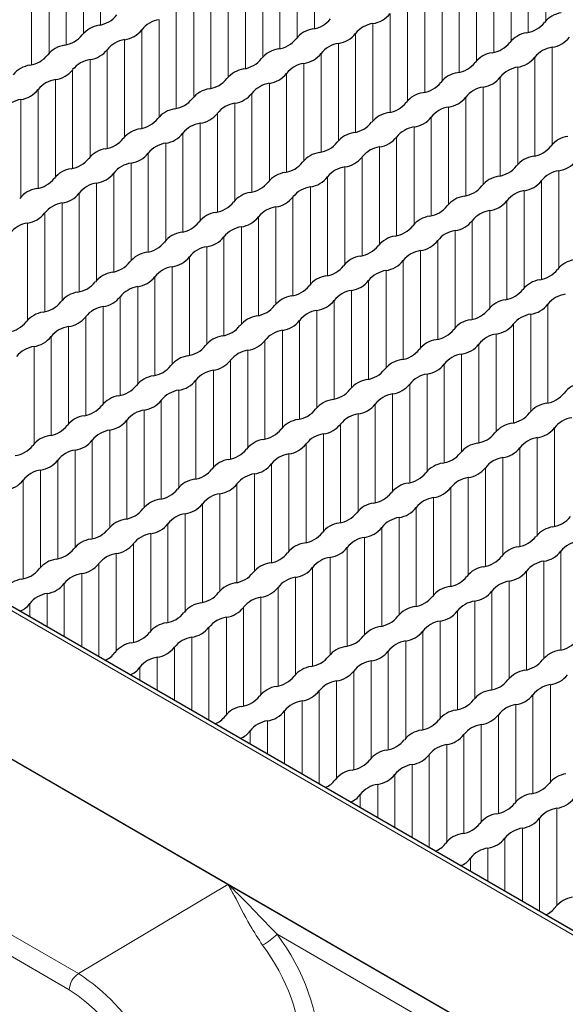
# Paper-space layout 'Blatt4' of a CAD drawing. Header units: millimetres. Extents: x 5 to 418, y 2 to 292.
# Tile 47 of 72: x 152 to 160, y 236 to 250. Entities that reach past the tile are written whole.
import ezdxf

# ---------------------------------------------------------------- set-up
doc = ezdxf.new("R2010")
doc.units = ezdxf.units.MM

psp = doc.layouts.new('Blatt4')

# ---------------------------------------------------------------- linework, layer by layer
at = {"color": 7, "linetype": 'Continuous', "lineweight": 18}
for p, q in [((161.932, 235.722), (122.334, 258.581)), ((120.354, 257.478), (159.952, 234.619)), ((155.139, 237.392), (125.157, 254.699)), ((122.895, 253.348), (152.876, 236.04)), ((152.737, 235.796), (122.756, 253.104)), ((153.213, 250.403), (153.213, 251.896)), ((159.954, 250.464), (159.954, 251.934)), ((152.954, 250.276), (152.954, 251.746)), ((156.452, 250.346), (156.452, 251.839)), ((159.69, 250.289), (159.69, 251.782)), ((152.69, 250.101), (152.69, 251.594)), ((156.192, 250.219), (156.192, 251.689)), ((159.431, 250.162), (159.431, 251.632)), ((155.929, 250.044), (155.929, 251.537)), ((159.167, 249.987), (159.167, 251.48)), ((152.431, 249.974), (152.431, 251.444)), ((155.669, 249.917), (155.669, 251.387)), ((158.908, 249.86), (158.908, 251.33)), ((152.167, 249.799), (152.167, 251.292)), ((155.405, 249.742), (155.405, 251.235)), ((158.644, 249.685), (158.644, 251.178)), ((155.146, 249.615), (155.146, 251.085)), ((158.384, 249.557), (158.384, 251.028)), ((154.882, 249.44), (154.882, 250.933)), ((158.121, 249.382), (158.121, 250.876)), ((154.623, 249.313), (154.623, 250.783)), ((157.861, 249.255), (157.861, 250.726)), ((154.359, 249.138), (154.359, 250.631)), ((157.597, 249.08), (157.597, 250.574)), ((154.099, 249.011), (154.099, 250.481)), ((157.338, 248.953), (157.338, 250.424)), ((153.835, 248.835), (153.835, 250.329)), ((157.074, 248.778), (157.074, 250.271)), ((153.576, 248.708), (153.576, 250.179)), ((156.815, 248.651), (156.815, 250.122)), ((153.312, 248.533), (153.312, 250.027)), ((156.551, 248.476), (156.551, 249.969)), ((160.053, 248.594), (160.053, 250.065)), ((153.053, 248.406), (153.053, 249.877)), ((156.291, 248.349), (156.291, 249.82)), ((159.789, 248.419), (159.789, 249.912)), ((152.789, 248.231), (152.789, 249.724)), ((156.027, 248.174), (156.027, 249.667)), ((159.53, 248.292), (159.53, 249.763)), ((152.53, 248.104), (152.53, 249.575)), ((155.768, 248.047), (155.768, 249.518)), ((159.266, 248.117), (159.266, 249.61)), ((152.266, 247.929), (152.266, 249.422)), ((155.504, 247.872), (155.504, 249.365)), ((159.007, 247.99), (159.007, 249.46)), ((152.006, 247.802), (152.006, 249.273)), ((155.245, 247.745), (155.245, 249.216)), ((158.743, 247.815), (158.743, 249.308)), ((154.981, 247.57), (154.981, 249.063)), ((158.483, 247.688), (158.483, 249.158)), ((154.722, 247.443), (154.722, 248.913)), ((158.22, 247.513), (158.22, 249.006)), ((157.96, 247.386), (157.96, 248.856)), ((154.458, 247.268), (154.458, 248.761)), ((157.696, 247.211), (157.696, 248.704)), ((154.198, 247.141), (154.198, 248.611)), ((157.437, 247.084), (157.437, 248.554)), ((153.934, 246.966), (153.934, 248.459)), ((157.173, 246.909), (157.173, 248.402)), ((153.675, 246.839), (153.675, 248.309)), ((156.914, 246.782), (156.914, 248.252)), ((160.152, 246.725), (160.152, 248.195)), ((153.411, 246.664), (153.411, 248.157)), ((156.65, 246.607), (156.65, 248.1)), ((159.888, 246.55), (159.888, 248.043)), ((153.152, 246.537), (153.152, 248.007)), ((156.39, 246.48), (156.39, 247.95)), ((159.629, 246.422), (159.629, 247.893)), ((152.888, 246.362), (152.888, 247.855)), ((156.126, 246.305), (156.126, 247.798)), ((159.365, 246.247), (159.365, 247.741)), ((152.629, 246.235), (152.629, 247.705)), ((155.867, 246.178), (155.867, 247.648)), ((159.106, 246.12), (159.106, 247.591)), ((152.365, 246.06), (152.365, 247.553)), ((155.603, 246.003), (155.603, 247.496)), ((158.842, 245.945), (158.842, 247.439)), ((152.105, 245.933), (152.105, 247.403)), ((155.344, 245.875), (155.344, 247.346)), ((158.582, 245.818), (158.582, 247.289)), ((155.08, 245.7), (155.08, 247.194)), ((158.319, 245.643), (158.319, 247.136)), ((154.821, 245.573), (154.821, 247.044)), ((158.059, 245.516), (158.059, 246.987)), ((154.557, 245.398), (154.557, 246.892)), ((157.795, 245.341), (157.795, 246.834)), ((154.297, 245.271), (154.297, 246.742)), ((157.536, 245.214), (157.536, 246.685)), ((154.033, 245.096), (154.033, 246.589)), ((157.272, 245.039), (157.272, 246.532)), ((153.774, 244.969), (153.774, 246.44)), ((157.013, 244.912), (157.013, 246.383)), ((153.51, 244.794), (153.51, 246.287)), ((156.749, 244.737), (156.749, 246.23)), ((153.251, 244.667), (153.251, 246.138)), ((156.489, 244.61), (156.489, 246.081)), ((159.987, 244.68), (159.987, 246.173)), ((152.987, 244.492), (152.987, 245.985)), ((159.728, 244.553), (159.728, 246.023)), ((152.728, 244.365), (152.728, 245.836)), ((156.225, 244.435), (156.225, 245.928)), ((159.464, 244.378), (159.464, 245.871)), ((152.464, 244.19), (152.464, 245.683)), ((155.966, 244.308), (155.966, 245.778)), ((159.205, 244.251), (159.205, 245.721)), ((152.204, 244.063), (152.204, 245.534)), ((155.702, 244.133), (155.702, 245.626)), ((158.941, 244.076), (158.941, 245.569)), ((155.443, 244.006), (155.443, 245.476)), ((158.681, 243.949), (158.681, 245.419)), ((155.179, 243.831), (155.179, 245.324)), ((158.418, 243.774), (158.418, 245.267)), ((154.92, 243.704), (154.92, 245.174)), ((158.158, 243.647), (158.158, 245.117)), ((154.656, 243.529), (154.656, 245.022)), ((157.894, 243.472), (157.894, 244.965)), ((154.396, 243.402), (154.396, 244.872)), ((157.635, 243.345), (157.635, 244.815)), ((154.132, 243.227), (154.132, 244.72)), ((157.371, 243.17), (157.371, 244.663)), ((153.873, 243.1), (153.873, 244.57)), ((157.112, 243.043), (157.112, 244.513)), ((153.609, 242.925), (153.609, 244.418)), ((156.848, 242.868), (156.848, 244.361)), ((160.086, 242.81), (160.086, 244.304)), ((153.35, 242.798), (153.35, 244.268)), ((156.588, 242.74), (156.588, 244.211)), ((159.827, 242.683), (159.827, 244.154)), ((153.086, 242.623), (153.086, 244.116)), ((156.324, 242.565), (156.324, 244.059)), ((159.563, 242.508), (159.563, 244.001)), ((152.827, 242.496), (152.827, 243.966)), ((156.065, 242.438), (156.065, 243.909)), ((159.304, 242.381), (159.304, 243.852)), ((152.563, 242.321), (152.563, 243.814)), ((155.801, 242.263), (155.801, 243.757)), ((159.04, 242.206), (159.04, 243.699)), ((152.303, 242.193), (152.303, 243.664)), ((155.542, 242.136), (155.542, 243.607)), ((158.78, 242.079), (158.78, 243.55)), ((152.039, 242.018), (152.039, 243.512)), ((155.278, 241.961), (155.278, 243.454)), ((158.517, 241.904), (158.517, 243.397)), ((155.019, 241.834), (155.019, 243.305)), ((158.257, 241.777), (158.257, 243.248)), ((154.755, 241.659), (154.755, 243.152)), ((154.495, 241.532), (154.495, 243.003)), ((157.993, 241.602), (157.993, 243.095)), ((154.231, 241.357), (154.231, 242.85)), ((157.734, 241.475), (157.734, 242.946)), ((153.972, 241.23), (153.972, 242.701)), ((157.47, 241.3), (157.47, 242.793)), ((153.708, 241.055), (153.708, 242.548)), ((157.211, 241.173), (157.211, 242.643)), ((153.449, 240.928), (153.449, 242.399)), ((156.947, 240.998), (156.947, 242.491)), ((160.185, 240.941), (160.185, 242.434)), ((153.185, 240.836), (153.185, 242.246)), ((156.687, 240.871), (156.687, 242.341)), ((159.926, 240.814), (159.926, 242.284)), ((152.926, 240.986), (152.926, 242.096)), ((156.423, 240.696), (156.423, 242.189)), ((159.662, 240.639), (159.662, 242.132)), ((152.662, 241.138), (152.662, 241.944)), ((156.164, 240.569), (156.164, 242.039)), ((159.403, 240.512), (159.403, 241.982)), ((152.402, 241.288), (152.402, 241.794)), ((155.9, 240.394), (155.9, 241.887)), ((159.139, 240.337), (159.139, 241.83)), ((152.138, 241.44), (152.138, 241.642)), ((155.641, 240.267), (155.641, 241.737)), ((158.879, 240.21), (158.879, 241.68)), ((155.377, 240.092), (155.377, 241.585)), ((158.616, 240.035), (158.616, 241.528)), ((155.118, 239.965), (155.118, 241.435)), ((158.356, 239.908), (158.356, 241.378)), ((154.854, 239.873), (154.854, 241.283)), ((158.092, 239.733), (158.092, 241.226)), ((154.594, 240.022), (154.594, 241.133)), ((157.833, 239.605), (157.833, 241.076)), ((154.33, 240.175), (154.33, 240.981)), ((157.569, 239.43), (157.569, 240.924)), ((154.071, 240.324), (154.071, 240.831)), ((157.31, 239.303), (157.31, 240.774)), ((153.807, 240.477), (153.807, 240.679)), ((157.046, 239.128), (157.046, 240.622)), ((156.786, 239.001), (156.786, 240.472)), ((156.522, 238.909), (156.522, 240.319)), ((160.025, 238.944), (160.025, 240.415)), ((156.263, 239.059), (156.263, 240.17)), ((159.761, 238.769), (159.761, 240.262)), ((155.999, 239.211), (155.999, 240.017)), ((159.502, 238.642), (159.502, 240.113)), ((155.74, 239.361), (155.74, 239.868)), ((159.238, 238.467), (159.238, 239.96)), ((155.476, 239.513), (155.476, 239.715)), ((158.978, 238.34), (158.978, 239.81)), ((158.715, 238.165), (158.715, 239.658)), ((158.455, 238.038), (158.455, 239.508)), ((158.191, 237.946), (158.191, 239.356)), ((157.932, 238.096), (157.932, 239.206)), ((157.668, 238.248), (157.668, 239.054)), ((157.409, 238.398), (157.409, 238.904)), ((157.145, 238.55), (157.145, 238.752)), ((160.124, 237.075), (160.124, 238.545)), ((159.86, 236.983), (159.86, 238.393)), ((159.601, 237.132), (159.601, 238.243)), ((159.337, 237.285), (159.337, 238.091)), ((159.077, 237.434), (159.077, 237.941)), ((158.814, 237.587), (158.814, 237.789)), ((155.139, 237.392), (152.876, 236.04)), ((159.947, 234.616), (155.139, 237.392)), ((159.808, 234.372), (155.886, 236.637))]:
    psp.add_line(p, q, dxfattribs=at)
at = {"color": 7, "linetype": 'Continuous', "lineweight": 25}
psp.add_line((162.029, 235.73), (122.431, 258.59), dxfattribs=at)
for centre, radius, start, end in [((153.128, 250.813), 0.42, 278.3462, 321.6484), ((157.279, 250.825), 0.406, 278.3389, 321.6557), ((160.251, 250.184), 0.406, 98.7655, 141.2291), ((154.163, 250.065), 0.421, 98.7581, 141.2365), ((156.366, 250.756), 0.42, 278.3462, 321.6484), ((157.402, 250.008), 0.421, 98.7581, 141.2365), ((159.605, 250.699), 0.42, 278.3462, 321.6484), ((153.251, 249.996), 0.406, 98.7655, 141.2291), ((153.517, 250.58), 0.406, 278.3389, 321.6557), ((156.489, 249.939), 0.406, 98.7655, 141.2291), ((156.756, 250.523), 0.406, 278.3389, 321.6557), ((159.728, 249.882), 0.406, 98.7655, 141.2291), ((152.604, 250.511), 0.42, 278.3462, 321.6484), ((153.64, 249.763), 0.421, 98.7581, 141.2365), ((155.843, 250.454), 0.42, 278.3462, 321.6484), ((156.879, 249.706), 0.421, 98.7581, 141.2365), ((159.082, 250.397), 0.42, 278.3462, 321.6484), ((159.994, 250.466), 0.406, 278.3389, 321.6557), ((152.727, 249.694), 0.406, 98.7655, 141.2291), ((152.994, 250.278), 0.406, 278.3389, 321.6557), ((155.966, 249.637), 0.406, 98.7655, 141.2291), ((156.233, 250.221), 0.406, 278.3389, 321.6557), ((159.204, 249.58), 0.406, 98.7655, 141.2291), ((160.117, 249.649), 0.421, 98.7581, 141.2365), ((152.081, 250.209), 0.42, 278.3462, 321.6484), ((153.117, 249.461), 0.421, 98.7581, 141.2365), ((155.32, 250.152), 0.42, 278.3462, 321.6484), ((156.355, 249.404), 0.421, 98.7581, 141.2365), ((158.558, 250.095), 0.42, 278.3462, 321.6484), ((159.471, 250.164), 0.406, 278.3389, 321.6557), ((152.204, 249.392), 0.406, 98.7655, 141.2291), ((152.471, 249.976), 0.406, 278.3389, 321.6557), ((155.443, 249.335), 0.406, 98.7655, 141.2291), ((155.709, 249.919), 0.406, 278.3389, 321.6557), ((158.681, 249.277), 0.406, 98.7655, 141.2291), ((159.594, 249.347), 0.421, 98.7581, 141.2365), ((152.594, 249.159), 0.421, 98.7581, 141.2365), ((154.796, 249.85), 0.42, 278.3462, 321.6484), ((155.832, 249.102), 0.421, 98.7581, 141.2365), ((158.035, 249.792), 0.42, 278.3462, 321.6484), ((158.948, 249.862), 0.406, 278.3389, 321.6557), ((151.947, 249.674), 0.406, 278.3389, 321.6557), ((154.919, 249.033), 0.406, 98.7655, 141.2291), ((155.186, 249.617), 0.406, 278.3389, 321.6557), ((158.158, 248.975), 0.406, 98.7655, 141.2291), ((159.071, 249.045), 0.421, 98.7581, 141.2365), ((152.07, 248.857), 0.421, 98.7581, 141.2365), ((154.273, 249.548), 0.42, 278.3462, 321.6484), ((155.309, 248.8), 0.421, 98.7581, 141.2365), ((157.512, 249.49), 0.42, 278.3462, 321.6484), ((158.425, 249.56), 0.406, 278.3389, 321.6557), ((154.396, 248.73), 0.406, 98.7655, 141.2291), ((154.663, 249.315), 0.406, 278.3389, 321.6557), ((157.635, 248.673), 0.406, 98.7655, 141.2291), ((158.547, 248.743), 0.421, 98.7581, 141.2365), ((153.75, 249.246), 0.42, 278.3462, 321.6484), ((154.786, 248.498), 0.421, 98.7581, 141.2365), ((156.988, 249.188), 0.42, 278.3462, 321.6484), ((157.901, 249.258), 0.406, 278.3389, 321.6557), ((153.873, 248.428), 0.406, 98.7655, 141.2291), ((157.111, 248.371), 0.406, 98.7655, 141.2291), ((158.024, 248.441), 0.421, 98.7581, 141.2365), ((153.227, 248.943), 0.42, 278.3462, 321.6484), ((154.14, 249.013), 0.406, 278.3389, 321.6557), ((156.465, 248.886), 0.42, 278.3462, 321.6484), ((157.378, 248.956), 0.406, 278.3389, 321.6557), ((160.35, 248.314), 0.406, 98.7655, 141.2291), ((153.35, 248.126), 0.406, 98.7655, 141.2291), ((154.262, 248.196), 0.421, 98.7581, 141.2365), ((156.588, 248.069), 0.406, 98.7655, 141.2291), ((157.501, 248.139), 0.421, 98.7581, 141.2365), ((159.704, 248.829), 0.42, 278.3462, 321.6484), ((152.703, 248.641), 0.42, 278.3462, 321.6484), ((153.616, 248.711), 0.406, 278.3389, 321.6557), ((155.942, 248.584), 0.42, 278.3462, 321.6484), ((156.855, 248.654), 0.406, 278.3389, 321.6557), ((159.827, 248.012), 0.406, 98.7655, 141.2291), ((160.093, 248.596), 0.406, 278.3389, 321.6557), ((152.826, 247.824), 0.406, 98.7655, 141.2291), ((153.739, 247.894), 0.421, 98.7581, 141.2365), ((156.065, 247.767), 0.406, 98.7655, 141.2291), ((156.978, 247.837), 0.421, 98.7581, 141.2365), ((159.181, 248.527), 0.42, 278.3462, 321.6484), ((160.216, 247.779), 0.421, 98.7581, 141.2365), ((152.18, 248.339), 0.42, 278.3462, 321.6484), ((153.093, 248.409), 0.406, 278.3389, 321.6557), ((155.419, 248.282), 0.42, 278.3462, 321.6484), ((156.332, 248.352), 0.406, 278.3389, 321.6557), ((159.303, 247.71), 0.406, 98.7655, 141.2291), ((159.57, 248.294), 0.406, 278.3389, 321.6557), ((152.303, 247.522), 0.406, 98.7655, 141.2291), ((153.216, 247.592), 0.421, 98.7581, 141.2365), ((156.454, 247.534), 0.421, 98.7581, 141.2365), ((158.657, 248.225), 0.42, 278.3462, 321.6484), ((159.693, 247.477), 0.421, 98.7581, 141.2365), ((152.57, 248.107), 0.406, 278.3389, 321.6557), ((154.895, 247.98), 0.42, 278.3462, 321.6484), ((155.542, 247.465), 0.406, 98.7655, 141.2291), ((155.808, 248.049), 0.406, 278.3389, 321.6557), ((158.78, 247.408), 0.406, 98.7655, 141.2291), ((159.047, 247.992), 0.406, 278.3389, 321.6557), ((152.693, 247.29), 0.421, 98.7581, 141.2365), ((155.931, 247.232), 0.421, 98.7581, 141.2365), ((158.134, 247.923), 0.42, 278.3462, 321.6484), ((159.17, 247.175), 0.421, 98.7581, 141.2365), ((152.046, 247.805), 0.406, 278.3389, 321.6557), ((155.018, 247.163), 0.406, 98.7655, 141.2291), ((155.285, 247.747), 0.406, 278.3389, 321.6557), ((158.257, 247.106), 0.406, 98.7655, 141.2291), ((158.524, 247.69), 0.406, 278.3389, 321.6557), ((152.169, 246.987), 0.421, 98.7581, 141.2365), ((154.372, 247.678), 0.42, 278.3462, 321.6484), ((155.408, 246.93), 0.421, 98.7581, 141.2365), ((157.611, 247.621), 0.42, 278.3462, 321.6484), ((158.646, 246.873), 0.421, 98.7581, 141.2365), ((154.495, 246.861), 0.406, 98.7655, 141.2291), ((154.762, 247.445), 0.406, 278.3389, 321.6557), ((157.734, 246.804), 0.406, 98.7655, 141.2291), ((158, 247.388), 0.406, 278.3389, 321.6557), ((153.849, 247.376), 0.42, 278.3462, 321.6484), ((154.885, 246.628), 0.421, 98.7581, 141.2365), ((157.087, 247.319), 0.42, 278.3462, 321.6484), ((158.123, 246.571), 0.421, 98.7581, 141.2365), ((153.972, 246.559), 0.406, 98.7655, 141.2291), ((154.239, 247.143), 0.406, 278.3389, 321.6557), ((157.21, 246.502), 0.406, 98.7655, 141.2291), ((157.477, 247.086), 0.406, 278.3389, 321.6557), ((160.449, 246.445), 0.406, 98.7655, 141.2291), ((153.326, 247.074), 0.42, 278.3462, 321.6484), ((154.361, 246.326), 0.421, 98.7581, 141.2365), ((156.564, 247.017), 0.42, 278.3462, 321.6484), ((157.6, 246.269), 0.421, 98.7581, 141.2365), ((159.803, 246.96), 0.42, 278.3462, 321.6484), ((153.449, 246.257), 0.406, 98.7655, 141.2291), ((153.715, 246.841), 0.406, 278.3389, 321.6557), ((156.687, 246.2), 0.406, 98.7655, 141.2291), ((156.954, 246.784), 0.406, 278.3389, 321.6557), ((159.926, 246.142), 0.406, 98.7655, 141.2291), ((152.802, 246.772), 0.42, 278.3462, 321.6484), ((153.838, 246.024), 0.421, 98.7581, 141.2365), ((156.041, 246.715), 0.42, 278.3462, 321.6484), ((157.077, 245.967), 0.421, 98.7581, 141.2365), ((159.28, 246.657), 0.42, 278.3462, 321.6484), ((152.925, 245.955), 0.406, 98.7655, 141.2291), ((153.192, 246.539), 0.406, 278.3389, 321.6557), ((156.164, 245.898), 0.406, 98.7655, 141.2291), ((156.431, 246.482), 0.406, 278.3389, 321.6557), ((159.402, 245.84), 0.406, 98.7655, 141.2291), ((160.315, 245.91), 0.421, 98.7581, 141.2365), ((152.279, 246.47), 0.42, 278.3462, 321.6484), ((153.315, 245.722), 0.421, 98.7581, 141.2365), ((155.518, 246.413), 0.42, 278.3462, 321.6484), ((156.553, 245.665), 0.421, 98.7581, 141.2365), ((158.756, 246.355), 0.42, 278.3462, 321.6484), ((159.669, 246.425), 0.406, 278.3389, 321.6557), ((152.402, 245.653), 0.406, 98.7655, 141.2291), ((152.669, 246.237), 0.406, 278.3389, 321.6557), ((155.641, 245.595), 0.406, 98.7655, 141.2291), ((158.879, 245.538), 0.406, 98.7655, 141.2291), ((159.792, 245.608), 0.421, 98.7581, 141.2365), ((151.756, 246.168), 0.42, 278.3462, 321.6484), ((152.792, 245.42), 0.421, 98.7581, 141.2365), ((154.994, 246.11), 0.42, 278.3462, 321.6484), ((155.907, 246.18), 0.406, 278.3389, 321.6557), ((158.233, 246.053), 0.42, 278.3462, 321.6484), ((159.146, 246.123), 0.406, 278.3389, 321.6557), ((152.145, 245.935), 0.406, 278.3389, 321.6557), ((155.117, 245.293), 0.406, 98.7655, 141.2291), ((156.03, 245.363), 0.421, 98.7581, 141.2365), ((158.356, 245.236), 0.406, 98.7655, 141.2291), ((159.269, 245.306), 0.421, 98.7581, 141.2365), ((152.268, 245.118), 0.421, 98.7581, 141.2365), ((154.471, 245.808), 0.42, 278.3462, 321.6484), ((155.384, 245.878), 0.406, 278.3389, 321.6557), ((157.71, 245.751), 0.42, 278.3462, 321.6484), ((158.623, 245.821), 0.406, 278.3389, 321.6557), ((154.594, 244.991), 0.406, 98.7655, 141.2291), ((155.507, 245.061), 0.421, 98.7581, 141.2365), ((157.833, 244.934), 0.406, 98.7655, 141.2291), ((158.745, 245.004), 0.421, 98.7581, 141.2365), ((153.948, 245.506), 0.42, 278.3462, 321.6484), ((154.861, 245.576), 0.406, 278.3389, 321.6557), ((157.186, 245.449), 0.42, 278.3462, 321.6484), ((158.099, 245.519), 0.406, 278.3389, 321.6557), ((154.071, 244.689), 0.406, 98.7655, 141.2291), ((154.984, 244.759), 0.421, 98.7581, 141.2365), ((158.222, 244.701), 0.421, 98.7581, 141.2365), ((153.425, 245.204), 0.42, 278.3462, 321.6484), ((154.337, 245.274), 0.406, 278.3389, 321.6557), ((157.309, 244.632), 0.406, 98.7655, 141.2291), ((157.576, 245.217), 0.406, 278.3389, 321.6557), ((160.548, 244.575), 0.406, 98.7655, 141.2291), ((153.548, 244.387), 0.406, 98.7655, 141.2291), ((154.46, 244.457), 0.421, 98.7581, 141.2365), ((156.663, 245.147), 0.42, 278.3462, 321.6484), ((157.699, 244.399), 0.421, 98.7581, 141.2365), ((159.902, 245.09), 0.42, 278.3462, 321.6484), ((152.901, 244.902), 0.42, 278.3462, 321.6484), ((153.814, 244.972), 0.406, 278.3389, 321.6557), ((156.786, 244.33), 0.406, 98.7655, 141.2291), ((157.053, 244.914), 0.406, 278.3389, 321.6557), ((160.025, 244.273), 0.406, 98.7655, 141.2291), ((153.024, 244.085), 0.406, 98.7655, 141.2291), ((153.937, 244.155), 0.421, 98.7581, 141.2365), ((156.14, 244.845), 0.42, 278.3462, 321.6484), ((157.176, 244.097), 0.421, 98.7581, 141.2365), ((159.379, 244.788), 0.42, 278.3462, 321.6484), ((160.414, 244.04), 0.421, 98.7581, 141.2365), ((152.378, 244.6), 0.42, 278.3462, 321.6484), ((153.291, 244.67), 0.406, 278.3389, 321.6557), ((156.263, 244.028), 0.406, 98.7655, 141.2291), ((156.53, 244.612), 0.406, 278.3389, 321.6557), ((159.501, 243.971), 0.406, 98.7655, 141.2291), ((159.768, 244.555), 0.406, 278.3389, 321.6557), ((152.501, 243.783), 0.406, 98.7655, 141.2291), ((153.414, 243.852), 0.421, 98.7581, 141.2365), ((155.617, 244.543), 0.42, 278.3462, 321.6484), ((156.652, 243.795), 0.421, 98.7581, 141.2365), ((158.855, 244.486), 0.42, 278.3462, 321.6484), ((159.891, 243.738), 0.421, 98.7581, 141.2365), ((151.855, 244.298), 0.42, 278.3462, 321.6484), ((152.768, 244.367), 0.406, 278.3389, 321.6557), ((155.74, 243.726), 0.406, 98.7655, 141.2291), ((156.006, 244.31), 0.406, 278.3389, 321.6557), ((158.978, 243.669), 0.406, 98.7655, 141.2291), ((159.245, 244.253), 0.406, 278.3389, 321.6557), ((152.891, 243.55), 0.421, 98.7581, 141.2365), ((155.093, 244.241), 0.42, 278.3462, 321.6484), ((156.129, 243.493), 0.421, 98.7581, 141.2365), ((158.332, 244.184), 0.42, 278.3462, 321.6484), ((159.368, 243.436), 0.421, 98.7581, 141.2365), ((152.244, 244.065), 0.406, 278.3389, 321.6557), ((155.216, 243.424), 0.406, 98.7655, 141.2291), ((155.483, 244.008), 0.406, 278.3389, 321.6557), ((158.455, 243.367), 0.406, 98.7655, 141.2291), ((158.722, 243.951), 0.406, 278.3389, 321.6557), ((152.367, 243.248), 0.421, 98.7581, 141.2365), ((154.57, 243.939), 0.42, 278.3462, 321.6484), ((155.606, 243.191), 0.421, 98.7581, 141.2365), ((157.809, 243.882), 0.42, 278.3462, 321.6484), ((158.844, 243.134), 0.421, 98.7581, 141.2365), ((151.721, 243.763), 0.406, 278.3389, 321.6557), ((154.693, 243.122), 0.406, 98.7655, 141.2291), ((154.96, 243.706), 0.406, 278.3389, 321.6557), ((157.932, 243.065), 0.406, 98.7655, 141.2291), ((158.198, 243.649), 0.406, 278.3389, 321.6557), ((154.047, 243.637), 0.42, 278.3462, 321.6484), ((155.083, 242.889), 0.421, 98.7581, 141.2365), ((157.285, 243.58), 0.42, 278.3462, 321.6484), ((158.321, 242.832), 0.421, 98.7581, 141.2365), ((154.17, 242.82), 0.406, 98.7655, 141.2291), ((154.436, 243.404), 0.406, 278.3389, 321.6557), ((157.408, 242.763), 0.406, 98.7655, 141.2291), ((153.524, 243.335), 0.42, 278.3462, 321.6484), ((154.559, 242.587), 0.421, 98.7581, 141.2365), ((156.762, 243.278), 0.42, 278.3462, 321.6484), ((157.675, 243.347), 0.406, 278.3389, 321.6557), ((160.001, 243.22), 0.42, 278.3462, 321.6484), ((153.647, 242.518), 0.406, 98.7655, 141.2291), ((153.913, 243.102), 0.406, 278.3389, 321.6557), ((156.885, 242.46), 0.406, 98.7655, 141.2291), ((157.798, 242.53), 0.421, 98.7581, 141.2365), ((160.124, 242.403), 0.406, 98.7655, 141.2291), ((153, 243.033), 0.42, 278.3462, 321.6484), ((154.036, 242.285), 0.421, 98.7581, 141.2365), ((156.239, 242.975), 0.42, 278.3462, 321.6484), ((157.152, 243.045), 0.406, 278.3389, 321.6557), ((159.477, 242.918), 0.42, 278.3462, 321.6484), ((153.123, 242.216), 0.406, 98.7655, 141.2291), ((153.39, 242.8), 0.406, 278.3389, 321.6557), ((156.362, 242.158), 0.406, 98.7655, 141.2291), ((157.275, 242.228), 0.421, 98.7581, 141.2365), ((159.6, 242.101), 0.406, 98.7655, 141.2291), ((160.513, 242.171), 0.421, 98.7581, 141.2365), ((152.477, 242.731), 0.42, 278.3462, 321.6484), ((153.513, 241.983), 0.421, 98.7581, 141.2365), ((155.716, 242.673), 0.42, 278.3462, 321.6484), ((156.629, 242.743), 0.406, 278.3389, 321.6557), ((158.954, 242.616), 0.42, 278.3462, 321.6484), ((159.867, 242.686), 0.406, 278.3389, 321.6557), ((152.6, 241.913), 0.406, 98.7655, 141.2291), ((152.867, 242.498), 0.406, 278.3389, 321.6557), ((155.839, 241.856), 0.406, 98.7655, 141.2291), ((156.751, 241.926), 0.421, 98.7581, 141.2365), ((159.99, 241.869), 0.421, 98.7581, 141.2365), ((151.954, 242.428), 0.42, 278.3462, 321.6484), ((152.99, 241.681), 0.421, 98.7581, 141.2365), ((155.192, 242.371), 0.42, 278.3462, 321.6484), ((156.105, 242.441), 0.406, 278.3389, 321.6557), ((159.077, 241.799), 0.406, 98.7655, 141.2291), ((159.344, 242.384), 0.406, 278.3389, 321.6557), ((152.077, 241.611), 0.406, 98.7655, 141.2291), ((152.343, 242.196), 0.406, 278.3389, 321.6557), ((155.315, 241.554), 0.406, 98.7655, 141.2291), ((156.228, 241.624), 0.421, 98.7581, 141.2365), ((158.431, 242.314), 0.42, 278.3462, 321.6484), ((159.467, 241.566), 0.421, 98.7581, 141.2365), ((152.466, 241.379), 0.421, 98.7581, 141.2365), ((154.669, 242.069), 0.42, 278.3462, 321.6484), ((155.582, 242.139), 0.406, 278.3389, 321.6557), ((158.554, 241.497), 0.406, 98.7655, 141.2291), ((158.821, 242.082), 0.406, 278.3389, 321.6557), ((151.867, 241.839), 0.336, 291.2376, 323.9628), ((154.792, 241.252), 0.406, 98.7655, 141.2291), ((155.705, 241.322), 0.421, 98.7581, 141.2365), ((157.908, 242.012), 0.42, 278.3462, 321.6484), ((158.943, 241.264), 0.421, 98.7581, 141.2365), ((154.146, 241.767), 0.42, 278.3462, 321.6484), ((155.059, 241.837), 0.406, 278.3389, 321.6557), ((158.031, 241.195), 0.406, 98.7655, 141.2291), ((158.297, 241.779), 0.406, 278.3389, 321.6557), ((154.269, 240.95), 0.406, 98.7655, 141.2291), ((155.182, 241.019), 0.421, 98.7581, 141.2365), ((157.384, 241.71), 0.42, 278.3462, 321.6484), ((158.42, 240.962), 0.421, 98.7581, 141.2365), ((153.623, 241.465), 0.42, 278.3462, 321.6484), ((154.535, 241.535), 0.406, 278.3389, 321.6557), ((157.507, 240.893), 0.406, 98.7655, 141.2291), ((157.774, 241.477), 0.406, 278.3389, 321.6557), ((153.746, 240.648), 0.406, 98.7655, 141.2291), ((154.658, 240.717), 0.421, 98.7581, 141.2365), ((156.861, 241.408), 0.42, 278.3462, 321.6484), ((157.897, 240.66), 0.421, 98.7581, 141.2365), ((160.1, 241.351), 0.42, 278.3462, 321.6484), ((153.149, 241.106), 0.347, 291.5079, 323.9764), ((154.012, 241.232), 0.406, 278.3389, 321.6557), ((156.984, 240.591), 0.406, 98.7655, 141.2291), ((157.251, 241.175), 0.406, 278.3389, 321.6557), ((160.223, 240.534), 0.406, 98.7655, 141.2291), ((154.135, 240.415), 0.421, 98.7581, 141.2365), ((156.338, 241.106), 0.42, 278.3462, 321.6484), ((157.374, 240.358), 0.421, 98.7581, 141.2365), ((159.576, 241.049), 0.42, 278.3462, 321.6484), ((153.536, 240.876), 0.336, 291.2376, 323.9628), ((156.461, 240.289), 0.406, 98.7655, 141.2291), ((156.728, 240.873), 0.406, 278.3389, 321.6557), ((159.699, 240.232), 0.406, 98.7655, 141.2291), ((159.966, 240.816), 0.406, 278.3389, 321.6557), ((155.815, 240.804), 0.42, 278.3462, 321.6484), ((156.85, 240.056), 0.421, 98.7581, 141.2365), ((159.053, 240.747), 0.42, 278.3462, 321.6484), ((155.938, 239.987), 0.406, 98.7655, 141.2291), ((156.204, 240.571), 0.406, 278.3389, 321.6557), ((159.176, 239.93), 0.406, 98.7655, 141.2291), ((160.089, 239.999), 0.421, 98.7581, 141.2365), ((155.291, 240.502), 0.42, 278.3462, 321.6484), ((156.327, 239.754), 0.421, 98.7581, 141.2365), ((158.53, 240.445), 0.42, 278.3462, 321.6484), ((159.443, 240.514), 0.406, 278.3389, 321.6557), ((155.414, 239.685), 0.406, 98.7655, 141.2291), ((155.681, 240.269), 0.406, 278.3389, 321.6557), ((158.653, 239.628), 0.406, 98.7655, 141.2291), ((159.566, 239.697), 0.421, 98.7581, 141.2365), ((154.817, 240.143), 0.347, 291.5079, 323.9764), ((155.804, 239.452), 0.421, 98.7581, 141.2365), ((158.007, 240.143), 0.42, 278.3462, 321.6484), ((158.92, 240.212), 0.406, 278.3389, 321.6557), ((155.205, 239.913), 0.336, 291.2376, 323.9628), ((158.13, 239.325), 0.406, 98.7655, 141.2291), ((159.042, 239.395), 0.421, 98.7581, 141.2365), ((157.483, 239.84), 0.42, 278.3462, 321.6484), ((158.396, 239.91), 0.406, 278.3389, 321.6557), ((157.606, 239.023), 0.406, 98.7655, 141.2291), ((158.519, 239.093), 0.421, 98.7581, 141.2365), ((156.96, 239.538), 0.42, 278.3462, 321.6484), ((157.873, 239.608), 0.406, 278.3389, 321.6557), ((157.083, 238.721), 0.406, 98.7655, 141.2291), ((157.996, 238.791), 0.421, 98.7581, 141.2365), ((156.486, 239.18), 0.347, 291.5079, 323.9764), ((157.35, 239.306), 0.406, 278.3389, 321.6557), ((160.322, 238.664), 0.406, 98.7655, 141.2291), ((157.473, 238.489), 0.421, 98.7581, 141.2365), ((159.675, 239.179), 0.42, 278.3462, 321.6484), ((156.873, 238.949), 0.336, 291.2376, 323.9628), ((159.798, 238.362), 0.406, 98.7655, 141.2291), ((160.065, 238.947), 0.406, 278.3389, 321.6557), ((159.152, 238.877), 0.42, 278.3462, 321.6484), ((160.188, 238.129), 0.421, 98.7581, 141.2365), ((159.275, 238.06), 0.406, 98.7655, 141.2291), ((159.542, 238.644), 0.406, 278.3389, 321.6557), ((158.629, 238.575), 0.42, 278.3462, 321.6484), ((159.665, 237.827), 0.421, 98.7581, 141.2365), ((158.752, 237.758), 0.406, 98.7655, 141.2291), ((159.019, 238.342), 0.406, 278.3389, 321.6557), ((158.155, 238.216), 0.347, 291.5079, 323.9764), ((159.141, 237.525), 0.421, 98.7581, 141.2365), ((158.542, 237.986), 0.336, 291.2376, 323.9628), ((160.421, 236.795), 0.406, 98.7655, 141.2291), ((159.824, 237.253), 0.347, 291.5079, 323.9764)]:
    psp.add_arc(centre, radius, start, end, dxfattribs=at)
at = {"color": 7, "linetype": 'Continuous', "lineweight": 18}
for centre, radius, start, end in [((155.11, 237.426), 1.106, 300.1598, 314.5097), ((153.239, 234.641), 3.314, 2.4508, 37.0134), ((153.261, 234.656), 3.012, 2.4508, 37.0134), ((153.045, 235.782), 0.308, 123.2297, 177.3477), ((151.266, 233.523), 2.988, 2.6055, 57.3945), ((151.293, 233.538), 2.68, 2.6055, 57.3945)]:
    psp.add_arc(centre, radius, start, end, dxfattribs=at)
for points, knots in [([(155.139, 237.392), (155.14, 237.391), (155.192, 237.344), (155.361, 237.185), (155.596, 236.933), (155.808, 236.716), (155.886, 236.637)], [0, 0, 0, 0, 0.0046143, 0.2244658, 0.7181373, 1, 1, 1, 1]), ([(155.666, 236.469), (155.601, 236.57), (155.426, 236.842), (155.276, 237.157), (155.172, 237.338), (155.139, 237.391), (155.139, 237.392)], [0, 0, 0, 0, 0.287942, 0.777976, 0.995583, 1, 1, 1, 1])]:
    psp.add_open_spline(points, degree=3, knots=knots, dxfattribs=at)

doc.saveas('drawing.dxf')
